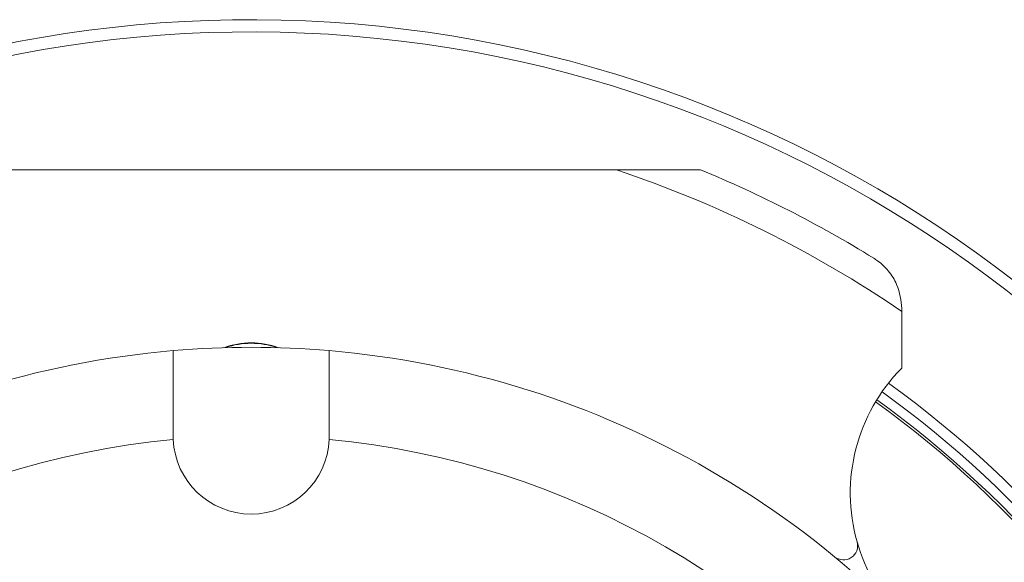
# Model space of a CAD drawing. Header units: inches. Extents: x -4 to 22.9, y -7.2 to 15.7.
# Tile 15 of 127: x 5 to 7.1, y -2.7 to -1.5. Entities that reach past the tile are written whole.
import ezdxf

# ---------------------------------------------------------------- set-up
doc = ezdxf.new("R2010")
doc.units = ezdxf.units.IN
doc.header["$MEASUREMENT"] = 0

msp = doc.modelspace()

# ---------------------------------------------------------------- linework, layer by layer
at = {"color": 7, "linetype": 'Continuous', "lineweight": 15}
for p, q in [((4.7376, -1.8247), (6.2818, -1.8247)), ((6.2818, -1.8247), (6.4596, -1.8247)), ((6.8847, -2.1178), (6.8847, -2.1239)), ((6.8847, -2.1239), (6.8847, -2.2438)), ((5.3447, -2.3872), (5.3449, -2.3945)), ((5.6746, -2.3945), (5.6747, -2.3872))]:
    msp.add_line(p, q, dxfattribs=at)
for centre, radius, start, end in [((5.5097, -4.1372), 2.63, 303.3735, 224.8378), ((5.5097, -4.1372), 2.438, 55.668, 71.5361), ((5.5097, -4.1372), 2.5, 58.2431, 67.6684), ((5.5097, -4.1372), 1.9375, 85.1147, 94.8853), ((5.5097, -2.3562), 0.166, 69.6506, 110.3494), ((5.5097, -2.3562), 0.165, 70.7059, 109.2941), ((5.5097, -4.1372), 1.9375, 94.8853, 145.1147), ((5.5097, -4.1372), 1.9375, 34.8853, 85.1147), ((7.1508, -2.508), 0.375, 135.2087, 195.9401), ((5.5097, -4.1372), 2.275, 302.9639, 54.1221), ((5.5097, -4.1372), 2.25, 303.0192, 54.0891), ((5.5097, -4.1372), 2.255, 303.008, 54.0992), ((5.5097, -4.1372), 1.7505, 95.4034, 144.5966), ((5.5097, -2.3872), 0.165, 182.5283, 357.4717), ((5.5097, -4.1372), 1.7505, 35.4034, 84.5966), ((6.7614, -2.6192), 0.03, 230.4918, 15.9401), ((7.1508, -2.508), 0.375, 195.9401, 224.7913)]:
    msp.add_arc(centre, radius, start, end, dxfattribs=at)
at = {"color": 8, "linetype": 'Continuous', "lineweight": 15}
for radius, start, end in [(2.6042, 303.5207, 224.7586), (2.298, 302.914, 54.1151)]:
    msp.add_arc((5.5097, -4.1372), radius, start, end, dxfattribs=at)
at = {"color": 7, "linetype": 'Continuous', "lineweight": 15}
for points, knots in [([(6.8847, -2.1178), (6.8829, -2.1007), (6.8801, -2.0739), (6.8583, -2.0386), (6.8396, -2.0206), (6.8281, -2.0132), (6.8255, -2.0115)], [0, 0, 0, 0, 0.449896, 0.709564, 0.934522, 1, 1, 1, 1]), ([(5.3447, -2.2067), (5.3447, -2.2068), (5.3447, -2.2073), (5.3447, -2.218), (5.3447, -2.2478), (5.3447, -2.2889), (5.3447, -2.3345), (5.3447, -2.3714), (5.3447, -2.3872)], [0, 0, 0, 0, 0.038866, 0.257694, 0.476592, 0.612558, 0.833509, 1, 1, 1, 1]), ([(5.6747, -2.3872), (5.6747, -2.3847), (5.6747, -2.3611), (5.6747, -2.3245), (5.6747, -2.2762), (5.6747, -2.237), (5.6747, -2.211), (5.6747, -2.208), (5.6747, -2.2067)], [0, 0, 0, 0, 0.0262276, 0.2478114, 0.3876566, 0.6073859, 0.8271381, 1, 1, 1, 1])]:
    msp.add_open_spline(points, degree=3, knots=knots, dxfattribs=at)

doc.saveas('drawing.dxf')
